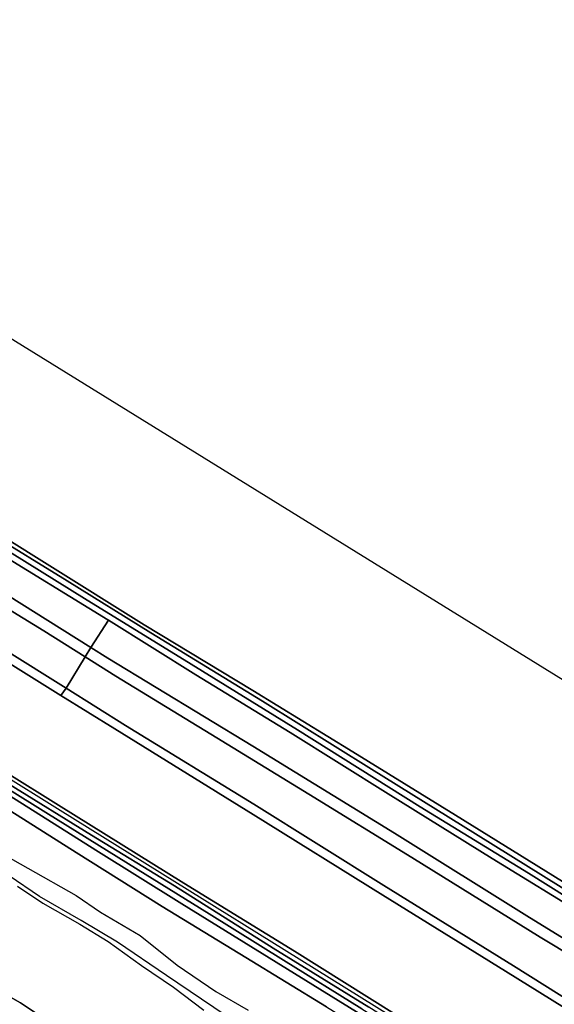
# Model space of a CAD drawing. Extents: x -26035517 to 31750492, y -9237385 to 8160032.
# Tile 96 of 256: x -12663454 to -12518515, y -2016183 to -1749327. Entities that reach past the tile are written whole.
import ezdxf

# ---------------------------------------------------------------- set-up
doc = ezdxf.new("R2010")
doc.units = 0
doc.layers.add('T-25', color=7, linetype='CONTINUOUS')

msp = doc.modelspace()

# ---------------------------------------------------------------- linework, layer by layer
at = {"layer": 'T-25', "color": 9}
for points in [[(-12948065, -1749327, 8080), (-12915026, -1769931, 8080), (-12905105, -1776107, 8080), (-12882166, -1790385, 8080), (-12880957, -1791138, 8080), (-12872203, -1796524, 8089), (-12853184, -1808227, 8110), (-12827000, -1824335, 8110), (-12804290, -1838364, 7987), (-12773155, -1857729, 7987), (-12740247, -1878054, 7987), (-12703909, -1900482, 7987), (-12671210, -1920777, 7987), (-12652309, -1932451, 7987), (-12637655, -1941502, 7987), (-12600183, -1964755, 7987), (-12564969, -1986583, 7987), (-12531733, -2007216, 7987), (-12506433, -2022888, 7987)], [(-12499517, -2057148, 7923), (-12522528, -2042975, 7980), (-12555019, -2023023, 7980), (-12588931, -2001805, 7980), (-12618979, -1983335, 7980), (-12652935, -1962241, 7980), (-12681369, -1944541, 7980), (-12717239, -1922308, 7980), (-12751011, -1901365, 7980), (-12783246, -1881378, 7980), (-12814911, -1861813, 7980), (-12840202, -1846083, 8127), (-12853439, -1838134, 8127), (-12881562, -1820625, 8127), (-12912283, -1801551, 8127), (-12942297, -1782917, 8127), (-12971219, -1764908, 8127)], [(-12971219, -1764908, 8127), (-12942297, -1782917, 8127), (-12912283, -1801551, 8127), (-12881562, -1820625, 8127), (-12853439, -1838134, 8127), (-12840202, -1846083, 8127), (-12814911, -1861813, 7980), (-12783246, -1881378, 7980), (-12751011, -1901365, 7980), (-12717239, -1922308, 7980), (-12681369, -1944541, 7980), (-12652935, -1962241, 7980), (-12618979, -1983335, 7980), (-12588931, -2001805, 7980), (-12555019, -2023023, 7980), (-12522528, -2042975, 7980), (-12499517, -2057148, 7923)], [(-12510862, -2051026, 8847), (-12525050, -2042640, 8673), (-12554458, -2024646, 8670), (-12587707, -2003994, 8673), (-12621413, -1983008, 8667), (-12652445, -1963644, 8680), (-12686746, -1942348, 8687), (-12713633, -1925698, 8680), (-12745948, -1905827, 8647), (-12773852, -1887886, 8627), (-12800705, -1871635, 8637), (-12819756, -1859832, 8653), (-12837619, -1848910, 8717), (-12846454, -1843459, 8680), (-12873006, -1827249, 8647), (-12898350, -1811646, 8643), (-12924972, -1794888, 8643), (-12948113, -1780650, 8653)], [(-12516310, -1982878, 7227), (-12545348, -1964905, 7243), (-12573173, -1947752, 7300), (-12600247, -1931177, 7257), (-12629706, -1913311, 7300), (-12655250, -1897305, 7307), (-12680453, -1881597, 7363), (-12705341, -1866253, 7327), (-12729190, -1851462, 7320), (-12751923, -1837570, 7323), (-12767095, -1828102, 7140), (-12778728, -1820435, 6863), (-12776584, -1816853, 7080), (-12775845, -1813032, 7080), (-12772277, -1807261, 7080), (-12762997, -1792599, 7100), (-12755331, -1780340, 7047), (-12755097, -1780527, 7013), (-12471833, -1955642, 7020)], [(-12509394, -1992577, 7243), (-12535353, -1976697, 7227), (-12563530, -1959130, 7240), (-12590109, -1942525, 7320), (-12615724, -1926881, 7387), (-12639412, -1912054, 7542), (-12639592, -1911942, 7543), (-12671762, -1892260, 7397), (-12703697, -1872470, 7337), (-12730368, -1855755, 7380), (-12757022, -1839199, 7173), (-12781029, -1824350, 7073), (-12778728, -1820435, 6863), (-12767095, -1828102, 7140), (-12751923, -1837570, 7323), (-12729190, -1851462, 7320), (-12705341, -1866253, 7327), (-12680453, -1881597, 7363), (-12655250, -1897305, 7307), (-12629706, -1913311, 7300), (-12600247, -1931177, 7257), (-12573173, -1947752, 7300), (-12545348, -1964905, 7243), (-12516310, -1982878, 7227)], [(-12503450, -1994432, 6000), (-12525554, -1980651, 6000), (-12554861, -1962660, 6000), (-12588134, -1941815, 6000), (-12616989, -1923984, 6000), (-12645876, -1906219, 6000), (-12673737, -1888934, 6000), (-12704762, -1869632, 6000), (-12736506, -1850126, 6000), (-12761641, -1834528, 6000), (-12779466, -1823556, 6000), (-12778530, -1822136, 6000), (-12760481, -1833418, 6000), (-12738345, -1847317, 6000), (-12713687, -1862336, 6000), (-12693730, -1874616, 6000), (-12672110, -1888196, 6000), (-12650588, -1901400, 6000), (-12627855, -1915468, 6000), (-12597636, -1934008, 6000), (-12568114, -1952412, 6000), (-12539846, -1969987, 6000), (-12511832, -1987408, 6000)], [(-12511832, -1987408, 6000), (-12539846, -1969987, 6000), (-12568114, -1952412, 6000), (-12597636, -1934008, 6000), (-12627855, -1915468, 6000), (-12650588, -1901400, 6000), (-12672110, -1888196, 6000), (-12693730, -1874616, 6000), (-12713687, -1862336, 6000), (-12738345, -1847317, 6000), (-12760481, -1833418, 6000), (-12778530, -1822136, 6000), (-12779466, -1823556, 6000), (-12761641, -1834528, 6000), (-12736506, -1850126, 6000), (-12704762, -1869632, 6000), (-12673737, -1888934, 6000), (-12645876, -1906219, 6000), (-12616989, -1923984, 6000), (-12588134, -1941815, 6000), (-12554861, -1962660, 6000), (-12525554, -1980651, 6000), (-12503450, -1994432, 6000)], [(-12506433, -2022888, 7987), (-12531733, -2007216, 7987), (-12564969, -1986583, 7987), (-12600183, -1964755, 7987), (-12637655, -1941502, 7987), (-12652309, -1932451, 7987), (-12671210, -1920777, 7987), (-12703909, -1900482, 7987), (-12740247, -1878054, 7987), (-12773155, -1857729, 7987), (-12804290, -1838364, 7987), (-12827000, -1824335, 8110)], [(-12840202, -1846083, 8127), (-12814911, -1861813, 7980), (-12783246, -1881378, 7980), (-12751011, -1901365, 7980), (-12717239, -1922308, 7980), (-12681369, -1944541, 7980), (-12652935, -1962241, 7980), (-12618979, -1983335, 7980), (-12588931, -2001805, 7980), (-12555019, -2023023, 7980), (-12522528, -2042975, 7980)], [(-12527995, -2045853, 8687), (-12548183, -2033087, 8687), (-12572181, -2018208, 8650), (-12595850, -2003565, 8687), (-12619506, -1988941, 8687), (-12642790, -1974424, 8687), (-12666089, -1959691, 8687), (-12689762, -1944874, 8687), (-12712535, -1930929, 8687), (-12737129, -1915675, 8643), (-12763690, -1899355, 8603), (-12788848, -1883580, 8603), (-12802540, -1875587, 8600), (-12814992, -1868908, 8437), (-12822467, -1865637, 8377), (-12829174, -1862064, 8360), (-12835561, -1857465, 8353), (-12841028, -1851963, 8407), (-12844665, -1848908, 8447), (-12847632, -1847225, 8483)], [(-12850099, -1850414, 8320), (-12846336, -1853063, 8270), (-12840901, -1857491, 8270), (-12836508, -1861471, 8210), (-12830154, -1865775, 8160), (-12822546, -1869490, 8160), (-12809239, -1876016, 8240), (-12798731, -1881719, 8307), (-12783144, -1891123, 8433), (-12766341, -1901843, 8533), (-12741993, -1917248, 8583), (-12715745, -1933166, 8617), (-12691683, -1947973, 8620), (-12670397, -1961066, 8633), (-12648176, -1975024, 8590), (-12624867, -1989674, 8590), (-12602110, -2003457, 8610), (-12580252, -2016858, 8620), (-12556700, -2031450, 8620), (-12534427, -2045568, 8653), (-12528094, -2049205, 8693)], [(-12526440, -2043455, 8710), (-12545117, -2031863, 8723), (-12568789, -2016982, 8717), (-12594709, -2000978, 8717), (-12621465, -1984108, 8693), (-12643942, -1970353, 8690), (-12666457, -1956466, 8690), (-12689855, -1941773, 8693), (-12711953, -1928225, 8677), (-12738516, -1911706, 8677), (-12763645, -1896111, 8653), (-12787805, -1881106, 8657), (-12810580, -1866976, 8620), (-12812878, -1865547, 8620), (-12816217, -1864586, 8620), (-12818839, -1864175, 8599)], [(-12817887, -1865760, 8570), (-12814931, -1866381, 8540), (-12812019, -1867645, 8540), (-12804541, -1872305, 8573), (-12788826, -1882003, 8607), (-12767487, -1895241, 8637), (-12746095, -1908497, 8653), (-12722210, -1923361, 8673), (-12698138, -1938259, 8697), (-12678297, -1950547, 8750), (-12656379, -1964230, 8707), (-12633937, -1978130, 8713), (-12612068, -1991660, 8733), (-12591963, -2004208, 8737), (-12570675, -2017405, 8710), (-12550865, -2029763, 8687), (-12527230, -2044391, 8687)], [(-12502420, -2010024, 8660), (-12522369, -1998027, 8597), (-12557145, -1976394, 8617), (-12585056, -1959223, 8610), (-12610002, -1943942, 8643), (-12637380, -1927218, 8867), (-12645710, -1921989, 8858), (-12656920, -1914952, 8847), (-12680586, -1900521, 8720)], [(-12680586, -1900521, 8720), (-12656920, -1914952, 8847), (-12645710, -1921989, 8858), (-12650856, -1930520, 8825), (-12667727, -1919927, 8890)], [(-12674611, -1900410, 7080), (-12644144, -1919512, 7080), (-12639538, -1922399, 7080), (-12600273, -1946206, 7080), (-12561836, -1969776, 7080), (-12525210, -1992676, 7080), (-12499644, -2008372, 7080)], [(-12506433, -2022888, 7987), (-12531733, -2007216, 7987), (-12564969, -1986583, 7987), (-12600183, -1964755, 7987), (-12637655, -1941502, 7987), (-12652309, -1932451, 7987), (-12671210, -1920777, 7987)], [(-12667727, -1919927, 8890), (-12650856, -1930520, 8825), (-12634801, -1940600, 8763), (-12599970, -1961947, 8763), (-12564767, -1984024, 8763), (-12529613, -2005776, 8763), (-12508732, -2018827, 8770)], [(-12570675, -2017405, 8710), (-12591963, -2004208, 8737), (-12612068, -1991660, 8733), (-12633937, -1978130, 8713), (-12656379, -1964230, 8707), (-12678297, -1950547, 8750)], [(-12666457, -1956466, 8690), (-12643942, -1970353, 8690), (-12621465, -1984108, 8693), (-12594709, -2000978, 8717), (-12568789, -2016982, 8717)], [(-12580252, -2016858, 8620), (-12602110, -2003457, 8610), (-12624867, -1989674, 8590), (-12648176, -1975024, 8590), (-12670397, -1961066, 8633)], [(-12666089, -1959691, 8687), (-12642790, -1974424, 8687), (-12619506, -1988941, 8687), (-12595850, -2003565, 8687), (-12572181, -2018208, 8650)], [(-12673811, -1972274, 5860), (-12661227, -1979276, 5860), (-12648114, -1986708, 5860), (-12641535, -1991184, 5860), (-12630809, -1997557, 5860), (-12620716, -2005530, 5860), (-12610295, -2012714, 5860), (-12601498, -2017798, 5860)], [(-12607734, -2019082, 6097), (-12623665, -2008350, 6097), (-12636930, -1999336, 6097), (-12646820, -1993443, 6097), (-12658099, -1986956, 6097), (-12666292, -1981340, 6097)], [(-12664072, -1984173, 7433), (-12657153, -1988812, 7433), (-12647178, -1994454, 7433), (-12639483, -1999164, 7433), (-12630439, -2005689, 7520), (-12621779, -2011576, 7603), (-12613497, -2017789, 7603)], [(-12651598, -2023572, 7230), (-12663269, -2015815, 7323), (-12674332, -2009523, 7457)], [(-12674332, -2009523, 7457), (-12663269, -2015815, 7323), (-12651598, -2023572, 7230)]]:
    msp.add_polyline3d(points, dxfattribs=at)
for points in [[(-12650856, -1930520, 8825), (-12652309, -1932451, 7987), (-12671210, -1920777, 7987), (-12703909, -1900482, 7987), (-12740247, -1878054, 7987), (-12773155, -1857729, 7987), (-12804290, -1838364, 7987), (-12827000, -1824335, 8110), (-12853184, -1808227, 8110), (-12872203, -1796524, 8089), (-12871500, -1795223, 8410), (-12862560, -1800043, 8557), (-12842091, -1812340, 8723), (-12829065, -1820536, 8723), (-12820593, -1825243, 8720), (-12817358, -1828285, 8700), (-12807688, -1834425, 8727), (-12803595, -1835177, 8867), (-12788716, -1844112, 9010), (-12760349, -1861648, 9010), (-12730251, -1880706, 8967), (-12698182, -1900599, 8947), (-12667727, -1919927, 8890), (-12650856, -1930520, 8825)], [(-12644144, -1919512, 7080), (-12674611, -1900410, 7080), (-12710654, -1877218, 7080), (-12745469, -1855788, 7080), (-12774520, -1837980, 7080), (-12786445, -1830490, 7080), (-12789659, -1828305, 7080), (-12785099, -1821843, 7217), (-12781029, -1824350, 7073), (-12757022, -1839199, 7173), (-12730368, -1855755, 7380), (-12703697, -1872470, 7337), (-12671762, -1892260, 7397), (-12639592, -1911942, 7543), (-12639412, -1912054, 7542), (-12644144, -1919512, 7080)], [(-12789659, -1828305, 7080), (-12786445, -1830490, 7080), (-12774520, -1837980, 7080), (-12745469, -1855788, 7080), (-12710654, -1877218, 7080), (-12674611, -1900410, 7080), (-12644144, -1919512, 7080), (-12645710, -1921989, 8858), (-12656920, -1914952, 8847), (-12680586, -1900521, 8720), (-12706274, -1884235, 8753), (-12733102, -1867175, 8820), (-12756235, -1853157, 8873), (-12777677, -1840171, 8917), (-12791051, -1832136, 8760), (-12791952, -1831334, 8827), (-12789659, -1828305, 7080)], [(-12494227, -2001782, 7137), (-12473724, -2014143, 7040), (-12459945, -2022459, 6693), (-12440396, -2034696, 6730), (-12428032, -2042435, 6963), (-12421717, -2046119, 7053), (-12426318, -2053458, 7383), (-12432199, -2050019, 7460), (-12435799, -2047546, 7037), (-12445881, -2041589, 7027), (-12474522, -2023868, 7147), (-12499644, -2008372, 7080), (-12525210, -1992676, 7080), (-12561836, -1969776, 7080), (-12600273, -1946206, 7080), (-12639538, -1922399, 7080), (-12644144, -1919512, 7080), (-12639412, -1912054, 7542), (-12615724, -1926881, 7387), (-12590109, -1942525, 7320), (-12563530, -1959130, 7240), (-12535353, -1976697, 7227), (-12509394, -1992577, 7243), (-12494227, -2001782, 7137)], [(-12644144, -1919512, 7080), (-12639538, -1922399, 7080), (-12600273, -1946206, 7080), (-12561836, -1969776, 7080), (-12525210, -1992676, 7080), (-12499644, -2008372, 7080), (-12474522, -2023868, 7147), (-12445881, -2041589, 7027), (-12435799, -2047546, 7037), (-12432199, -2050019, 7460), (-12426318, -2053458, 7383), (-12428153, -2056408, 8270), (-12451799, -2041358, 8343), (-12479499, -2024303, 8527), (-12502420, -2010024, 8660), (-12522369, -1998027, 8597), (-12557145, -1976394, 8617), (-12585056, -1959223, 8610), (-12610002, -1943942, 8643), (-12637380, -1927218, 8867), (-12645710, -1921989, 8858), (-12644144, -1919512, 7080)], [(-12645710, -1921989, 8858), (-12637380, -1927218, 8867), (-12610002, -1943942, 8643), (-12585056, -1959223, 8610), (-12557145, -1976394, 8617), (-12522369, -1998027, 8597), (-12502420, -2010024, 8660), (-12479499, -2024303, 8527), (-12451799, -2041358, 8343), (-12428153, -2056408, 8270), (-12433046, -2064828, 8763), (-12444831, -2057521, 8790), (-12483065, -2033594, 8830), (-12508732, -2018827, 8770), (-12529613, -2005776, 8763), (-12564767, -1984024, 8763), (-12599970, -1961947, 8763), (-12634801, -1940600, 8763), (-12650856, -1930520, 8825), (-12645710, -1921989, 8858)], [(-12650856, -1930520, 8825), (-12634801, -1940600, 8763), (-12599970, -1961947, 8763), (-12564767, -1984024, 8763), (-12529613, -2005776, 8763), (-12508732, -2018827, 8770), (-12483065, -2033594, 8830), (-12444831, -2057521, 8790), (-12433046, -2064828, 8763), (-12434593, -2067325, 7987), (-12463405, -2049429, 7987), (-12492287, -2031565, 7987), (-12506433, -2022888, 7987), (-12531733, -2007216, 7987), (-12564969, -1986583, 7987), (-12600183, -1964755, 7987), (-12637655, -1941502, 7987), (-12652309, -1932451, 7987), (-12650856, -1930520, 8825)]]:
    msp.add_polyline3d(points, close=True, dxfattribs=at)

doc.saveas('drawing.dxf')
